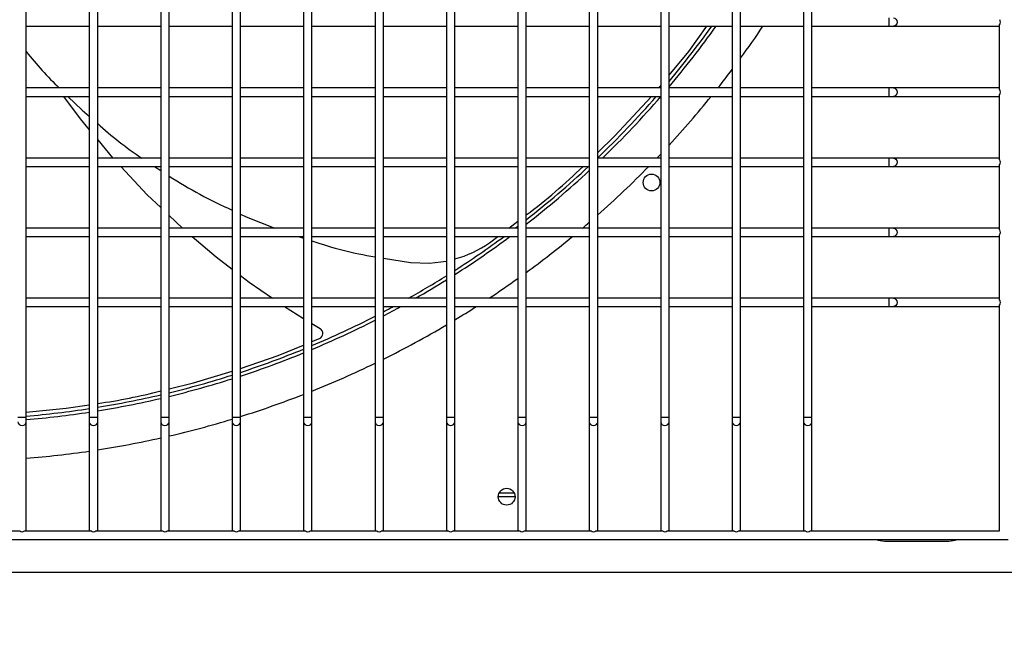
# Model space of a CAD drawing. Extents: x -90708 to 277869, y -117 to 207445.
# Tile 25 of 233: x -85698 to -85346, y 126838 to 127055. Entities that reach past the tile are written whole.
import ezdxf

# ---------------------------------------------------------------- set-up
doc = ezdxf.new("R2010")
doc.units = 0
doc.header["$MEASUREMENT"] = 0
doc.header["$PDMODE"] = 3
doc.header["$PDSIZE"] = 0.005
doc.layers.get('Defpoints').update_dxf_attribs({"linetype": 'CONTINUOUS'})
doc.layers.add('ARQ - EQUIPO CONDENSADORA', color=40, linetype='CONTINUOUS')
doc.layers.add('ARQ-COTAS', color=20, linetype='CONTINUOUS', lineweight=18)
doc.styles.add('ARIAL', font='arial.ttf')
doc.dimstyles.new('COTA-50', dxfattribs={"dimscale": 0, "dimtxt": 50, "dimasz": 50, "dimexe": 25, "dimexo": 50, "dimgap": 0.04, "dimtad": 1, "dimdec": 0, "dimzin": 9, "dimdsep": 46, "dimtxsty": 'ARIAL', "dimcen": 1, "dimdle": 75, "dimclrd": 256, "dimclre": 256, "dimclrt": 2, "dimaunit": 1, "dimadec": 0, "dimazin": 0, "dimtfac": 2, "dimtdec": 0, "dimtmove": 2, "dimatfit": 0, "dimfxl": 0.05, "dimtolj": 1, "dimtzin": 4, "dimarcsym": 0})

# ---------------------------------------------------------------- blocks, each defined once
blk = doc.blocks.new('*D1129')
at = {"layer": 'ARQ-COTAS', "lineweight": -2, "transparency": 16777216}
for p, q in [((-86195.32, 126826.83), (-86195.32, 126667.53)), ((-85245.37, 126826.83), (-85245.37, 126667.53)), ((-85295.37, 126692.53), (-86145.32, 126692.53))]:
    blk.add_line(p, q, dxfattribs=at)
at = {"layer": 'ARQ-COTAS', "transparency": 16777216}
for points in [[(-86145.32, 126700.87), (-86145.32, 126684.2), (-86195.32, 126692.53)], [(-85295.37, 126700.87), (-85295.37, 126684.2), (-85245.37, 126692.53)]]:
    blk.add_solid(points, dxfattribs=at)
at = {"layer": 'Defpoints', "color": 0, "transparency": 16777216}
for p in [(-86195.32, 126876.83), (-85245.37, 126876.83), (-86195.32, 126692.53)]:
    blk.add_point(p, dxfattribs=at)
at = {"layer": 'ARQ-COTAS', "color": 2, "transparency": 16777216, "insert": (-85720.35, 126718.1), "char_height": 50, "attachment_point": 5, "style": 'ARIAL'}
blk.add_mtext('\\A1;950', dxfattribs=at)

msp = doc.modelspace()

# ---------------------------------------------------------------- linework, layer by layer
at = {"layer": 'ARQ - EQUIPO CONDENSADORA', "linetype": 'Continuous'}
for p, q in [((-85695.222, 127054.442), (-85695.222, 127079.442)), ((-85672.722, 127079.442), (-85672.722, 127054.442)), ((-85669.722, 127054.442), (-85669.722, 127079.442)), ((-85647.222, 127079.442), (-85647.222, 127054.442)), ((-85644.222, 127054.442), (-85644.222, 127079.442)), ((-85621.722, 127079.442), (-85621.722, 127054.442)), ((-85618.722, 127054.442), (-85618.722, 127079.442)), ((-85596.222, 127079.442), (-85596.222, 127054.442)), ((-85593.222, 127054.442), (-85593.222, 127079.442)), ((-85570.722, 127079.442), (-85570.722, 127054.442)), ((-85567.722, 127054.442), (-85567.722, 127079.442)), ((-85545.222, 127079.442), (-85545.222, 127054.442)), ((-85542.222, 127054.442), (-85542.222, 127079.442)), ((-85519.722, 127079.442), (-85519.722, 127054.442)), ((-85516.722, 127054.442), (-85516.722, 127079.442)), ((-85494.222, 127079.442), (-85494.222, 127054.442)), ((-85491.222, 127054.442), (-85491.222, 127079.442)), ((-85468.722, 127079.442), (-85468.722, 127054.442)), ((-85465.722, 127054.442), (-85465.722, 127079.442)), ((-85443.222, 127079.442), (-85443.222, 127054.442)), ((-85440.222, 127054.442), (-85440.222, 127079.442)), ((-85417.722, 127079.442), (-85417.722, 127054.442)), ((-85414.722, 127054.442), (-85414.722, 127079.442)), ((-85387.298, 127055.942), (-85387.298, 127052.942)), ((-85695.222, 127029.442), (-85695.222, 127054.442)), ((-85695.222, 127052.942), (-85672.722, 127052.942)), ((-85672.722, 127054.442), (-85672.722, 127029.442)), ((-85669.722, 127029.442), (-85669.722, 127054.442)), ((-85669.722, 127052.942), (-85647.222, 127052.942)), ((-85647.222, 127054.442), (-85647.222, 127029.442)), ((-85644.222, 127029.442), (-85644.222, 127054.442)), ((-85644.222, 127052.942), (-85621.722, 127052.942)), ((-85621.722, 127054.442), (-85621.722, 127029.442)), ((-85618.722, 127029.442), (-85618.722, 127054.442)), ((-85618.722, 127052.942), (-85596.222, 127052.942)), ((-85596.222, 127054.442), (-85596.222, 127029.442)), ((-85593.222, 127029.442), (-85593.222, 127054.442)), ((-85593.222, 127052.942), (-85570.722, 127052.942)), ((-85570.722, 127054.442), (-85570.722, 127029.442)), ((-85567.722, 127029.442), (-85567.722, 127054.442)), ((-85567.722, 127052.942), (-85545.222, 127052.942)), ((-85545.222, 127054.442), (-85545.222, 127029.442)), ((-85542.222, 127029.442), (-85542.222, 127054.442)), ((-85542.222, 127052.942), (-85519.722, 127052.942)), ((-85519.722, 127054.442), (-85519.722, 127029.442)), ((-85516.722, 127029.442), (-85516.722, 127054.442)), ((-85516.722, 127052.942), (-85494.222, 127052.942)), ((-85494.222, 127054.442), (-85494.222, 127029.442)), ((-85491.222, 127029.442), (-85491.222, 127054.442)), ((-85491.222, 127052.942), (-85468.722, 127052.942)), ((-85468.722, 127054.442), (-85468.722, 127029.442)), ((-85465.722, 127029.442), (-85465.722, 127054.442)), ((-85465.722, 127052.942), (-85443.222, 127052.942)), ((-85443.222, 127054.442), (-85443.222, 127029.442)), ((-85440.222, 127029.442), (-85440.222, 127054.442)), ((-85440.222, 127052.942), (-85417.722, 127052.942)), ((-85417.722, 127054.442), (-85417.722, 127029.442)), ((-85414.722, 127029.442), (-85414.722, 127054.442)), ((-85414.722, 127052.942), (-85387.298, 127052.942)), ((-85387.298, 127052.942), (-85385.621, 127052.942)), ((-85385.621, 127052.942), (-85348.222, 127052.942)), ((-85348.222, 127052.942), (-85347.722, 127052.942)), ((-85347.722, 127030.291), (-85347.722, 127053.592)), ((-85469.483, 127030.942), (-85468.722, 127031.865)), ((-85672.722, 127030.942), (-85695.222, 127030.942)), ((-85695.222, 127004.442), (-85695.222, 127029.442)), ((-85695.222, 127027.942), (-85672.722, 127027.942)), ((-85672.722, 127029.442), (-85672.722, 127004.442)), ((-85647.222, 127030.942), (-85669.722, 127030.942)), ((-85669.722, 127004.442), (-85669.722, 127029.442)), ((-85669.722, 127027.942), (-85647.222, 127027.942)), ((-85647.222, 127029.442), (-85647.222, 127004.442)), ((-85621.722, 127030.942), (-85644.222, 127030.942)), ((-85644.222, 127004.442), (-85644.222, 127029.442)), ((-85644.222, 127027.942), (-85621.722, 127027.942)), ((-85621.722, 127029.442), (-85621.722, 127004.442)), ((-85596.222, 127030.942), (-85618.722, 127030.942)), ((-85618.722, 127004.442), (-85618.722, 127029.442)), ((-85618.722, 127027.942), (-85596.222, 127027.942)), ((-85596.222, 127029.442), (-85596.222, 127004.442)), ((-85570.722, 127030.942), (-85593.222, 127030.942)), ((-85593.222, 127004.442), (-85593.222, 127029.442)), ((-85593.222, 127027.942), (-85570.722, 127027.942)), ((-85570.722, 127029.442), (-85570.722, 127004.442)), ((-85545.222, 127030.942), (-85567.722, 127030.942)), ((-85567.722, 127004.442), (-85567.722, 127029.442)), ((-85567.722, 127027.942), (-85545.222, 127027.942)), ((-85545.222, 127029.442), (-85545.222, 127004.442)), ((-85519.722, 127030.942), (-85542.222, 127030.942)), ((-85542.222, 127004.442), (-85542.222, 127029.442)), ((-85542.222, 127027.942), (-85519.722, 127027.942)), ((-85519.722, 127029.442), (-85519.722, 127004.442)), ((-85494.222, 127030.942), (-85516.722, 127030.942)), ((-85516.722, 127004.442), (-85516.722, 127029.442)), ((-85516.722, 127027.942), (-85494.222, 127027.942)), ((-85494.222, 127029.442), (-85494.222, 127004.442)), ((-85468.722, 127030.942), (-85491.222, 127030.942)), ((-85491.222, 127004.442), (-85491.222, 127029.442)), ((-85491.222, 127027.942), (-85468.722, 127027.942)), ((-85468.722, 127029.442), (-85468.722, 127004.442)), ((-85443.222, 127030.942), (-85465.722, 127030.942)), ((-85465.722, 127004.442), (-85465.722, 127029.442)), ((-85465.722, 127027.942), (-85443.222, 127027.942)), ((-85443.222, 127029.442), (-85443.222, 127004.442)), ((-85417.722, 127030.942), (-85440.222, 127030.942)), ((-85440.222, 127004.442), (-85440.222, 127029.442)), ((-85440.222, 127027.942), (-85417.722, 127027.942)), ((-85417.722, 127029.442), (-85417.722, 127004.442)), ((-85387.298, 127030.942), (-85414.722, 127030.942)), ((-85414.722, 127004.442), (-85414.722, 127029.442)), ((-85414.722, 127027.942), (-85387.298, 127027.942)), ((-85385.621, 127030.942), (-85387.298, 127030.942)), ((-85387.298, 127030.942), (-85387.298, 127027.942)), ((-85387.298, 127027.942), (-85385.621, 127027.942)), ((-85348.222, 127030.942), (-85385.621, 127030.942)), ((-85385.621, 127027.942), (-85348.222, 127027.942)), ((-85347.722, 127030.942), (-85348.222, 127030.942)), ((-85348.222, 127027.942), (-85347.722, 127027.942)), ((-85347.722, 127005.291), (-85347.722, 127028.592)), ((-85672.722, 127005.942), (-85695.222, 127005.942)), ((-85695.222, 126979.442), (-85695.222, 127004.442)), ((-85695.222, 127002.942), (-85672.722, 127002.942)), ((-85672.722, 127004.442), (-85672.722, 126979.442)), ((-85647.222, 127005.942), (-85669.722, 127005.942)), ((-85669.722, 126979.442), (-85669.722, 127004.442)), ((-85669.722, 127002.942), (-85647.222, 127002.942)), ((-85649.394, 127002.942), (-85647.222, 127001.51)), ((-85647.222, 127004.442), (-85647.222, 126979.442)), ((-85621.722, 127005.942), (-85644.222, 127005.942)), ((-85644.222, 126979.442), (-85644.222, 127004.442)), ((-85644.222, 127002.942), (-85621.722, 127002.942)), ((-85621.722, 127004.442), (-85621.722, 126979.442)), ((-85596.222, 127005.942), (-85618.722, 127005.942)), ((-85618.722, 126979.442), (-85618.722, 127004.442)), ((-85618.722, 127002.942), (-85596.222, 127002.942)), ((-85596.222, 127004.442), (-85596.222, 126979.442)), ((-85570.722, 127005.942), (-85593.222, 127005.942)), ((-85593.222, 126979.442), (-85593.222, 127004.442)), ((-85593.222, 127002.942), (-85570.722, 127002.942)), ((-85570.722, 127004.442), (-85570.722, 126979.442)), ((-85545.222, 127005.942), (-85567.722, 127005.942)), ((-85567.722, 126979.442), (-85567.722, 127004.442)), ((-85567.722, 127002.942), (-85545.222, 127002.942)), ((-85545.222, 127004.442), (-85545.222, 126979.442)), ((-85519.722, 127005.942), (-85542.222, 127005.942)), ((-85542.222, 126979.442), (-85542.222, 127004.442)), ((-85542.222, 127002.942), (-85519.722, 127002.942)), ((-85519.722, 127004.442), (-85519.722, 126979.442)), ((-85494.222, 127005.942), (-85516.722, 127005.942)), ((-85516.722, 126979.442), (-85516.722, 127004.442)), ((-85516.722, 127002.942), (-85494.222, 127002.942)), ((-85494.222, 127004.442), (-85494.222, 126979.442)), ((-85468.722, 127005.942), (-85491.222, 127005.942)), ((-85491.222, 126979.442), (-85491.222, 127004.442)), ((-85491.222, 127002.942), (-85468.722, 127002.942)), ((-85468.722, 127004.442), (-85468.722, 126979.442)), ((-85443.222, 127005.942), (-85465.722, 127005.942)), ((-85465.722, 126979.442), (-85465.722, 127004.442)), ((-85465.722, 127002.942), (-85443.222, 127002.942)), ((-85443.222, 127004.442), (-85443.222, 126979.442)), ((-85417.722, 127005.942), (-85440.222, 127005.942)), ((-85440.222, 126979.442), (-85440.222, 127004.442)), ((-85440.222, 127002.942), (-85417.722, 127002.942)), ((-85417.722, 127004.442), (-85417.722, 126979.442)), ((-85387.298, 127005.942), (-85414.722, 127005.942)), ((-85414.722, 126979.442), (-85414.722, 127004.442)), ((-85414.722, 127002.942), (-85387.298, 127002.942)), ((-85385.621, 127005.942), (-85387.298, 127005.942)), ((-85387.298, 127005.942), (-85387.298, 127002.942)), ((-85387.298, 127002.942), (-85385.621, 127002.942)), ((-85348.222, 127005.942), (-85385.621, 127005.942)), ((-85385.621, 127002.942), (-85348.222, 127002.942)), ((-85347.722, 127005.942), (-85348.222, 127005.942)), ((-85348.222, 127002.942), (-85347.722, 127002.942)), ((-85347.722, 126980.291), (-85347.722, 127003.592)), ((-85644.222, 126985.451), (-85639.454, 126980.942)), ((-85522.952, 126980.942), (-85519.722, 126983.379)), ((-85672.722, 126980.942), (-85695.222, 126980.942)), ((-85695.222, 126954.442), (-85695.222, 126979.442)), ((-85672.722, 126979.442), (-85672.722, 126954.442)), ((-85647.222, 126980.942), (-85669.722, 126980.942)), ((-85669.722, 126954.442), (-85669.722, 126979.442)), ((-85647.222, 126979.442), (-85647.222, 126954.442)), ((-85621.722, 126980.942), (-85644.222, 126980.942)), ((-85644.222, 126954.442), (-85644.222, 126979.442)), ((-85621.722, 126979.442), (-85621.722, 126954.442)), ((-85596.222, 126980.942), (-85618.722, 126980.942)), ((-85618.722, 126954.442), (-85618.722, 126979.442)), ((-85596.222, 126979.442), (-85596.222, 126954.442)), ((-85570.722, 126980.942), (-85593.222, 126980.942)), ((-85593.222, 126954.442), (-85593.222, 126979.442)), ((-85570.722, 126979.442), (-85570.722, 126954.442)), ((-85545.222, 126980.942), (-85567.722, 126980.942)), ((-85567.722, 126954.442), (-85567.722, 126979.442)), ((-85545.222, 126979.442), (-85545.222, 126954.442)), ((-85519.722, 126980.942), (-85542.222, 126980.942)), ((-85542.222, 126954.442), (-85542.222, 126979.442)), ((-85519.722, 126979.442), (-85519.722, 126954.442)), ((-85494.222, 126980.942), (-85516.722, 126980.942)), ((-85516.722, 126954.442), (-85516.722, 126979.442)), ((-85494.222, 126979.442), (-85494.222, 126954.442)), ((-85468.722, 126980.942), (-85491.222, 126980.942)), ((-85491.222, 126954.442), (-85491.222, 126979.442)), ((-85468.722, 126979.442), (-85468.722, 126954.442)), ((-85443.222, 126980.942), (-85465.722, 126980.942)), ((-85465.722, 126954.442), (-85465.722, 126979.442)), ((-85443.222, 126979.442), (-85443.222, 126954.442)), ((-85417.722, 126980.942), (-85440.222, 126980.942)), ((-85440.222, 126954.442), (-85440.222, 126979.442)), ((-85417.722, 126979.442), (-85417.722, 126954.442)), ((-85387.298, 126980.942), (-85414.722, 126980.942)), ((-85414.722, 126954.442), (-85414.722, 126979.442)), ((-85385.621, 126980.942), (-85387.298, 126980.942)), ((-85387.298, 126980.942), (-85387.298, 126977.942)), ((-85348.222, 126980.942), (-85385.621, 126980.942)), ((-85347.722, 126980.942), (-85348.222, 126980.942)), ((-85347.722, 126955.291), (-85347.722, 126978.592)), ((-85695.222, 126977.942), (-85672.722, 126977.942)), ((-85669.722, 126977.942), (-85647.222, 126977.942)), ((-85644.222, 126977.942), (-85621.722, 126977.942)), ((-85618.722, 126977.942), (-85596.222, 126977.942)), ((-85598.061, 126977.942), (-85596.222, 126977.371)), ((-85593.222, 126977.942), (-85570.722, 126977.942)), ((-85567.722, 126977.942), (-85545.222, 126977.942)), ((-85542.222, 126977.942), (-85519.722, 126977.942)), ((-85529.824, 126975.758), (-85526.929, 126977.942)), ((-85516.722, 126977.942), (-85494.222, 126977.942)), ((-85491.222, 126977.942), (-85468.722, 126977.942)), ((-85465.722, 126977.942), (-85443.222, 126977.942)), ((-85440.222, 126977.942), (-85417.722, 126977.942)), ((-85414.722, 126977.942), (-85387.298, 126977.942)), ((-85387.298, 126977.942), (-85385.621, 126977.942)), ((-85385.621, 126977.942), (-85348.222, 126977.942)), ((-85348.222, 126977.942), (-85347.722, 126977.942)), ((-85567.722, 126970.248), (-85558.096, 126968.706)), ((-85672.722, 126955.942), (-85695.222, 126955.942)), ((-85695.222, 126913.492), (-85695.222, 126954.442)), ((-85672.722, 126954.442), (-85672.722, 126913.492)), ((-85647.222, 126955.942), (-85669.722, 126955.942)), ((-85669.722, 126913.492), (-85669.722, 126954.442)), ((-85647.222, 126954.442), (-85647.222, 126913.492)), ((-85621.722, 126955.942), (-85644.222, 126955.942)), ((-85644.222, 126913.492), (-85644.222, 126954.442)), ((-85621.722, 126954.442), (-85621.722, 126913.492)), ((-85596.222, 126955.942), (-85618.722, 126955.942)), ((-85618.722, 126913.492), (-85618.722, 126954.442)), ((-85596.222, 126954.442), (-85596.222, 126913.492)), ((-85570.722, 126955.942), (-85593.222, 126955.942)), ((-85593.222, 126913.492), (-85593.222, 126954.442)), ((-85570.722, 126954.442), (-85570.722, 126913.492)), ((-85545.222, 126955.942), (-85567.722, 126955.942)), ((-85567.722, 126913.492), (-85567.722, 126954.442)), ((-85545.222, 126954.442), (-85545.222, 126913.492)), ((-85519.722, 126955.942), (-85542.222, 126955.942)), ((-85542.222, 126913.492), (-85542.222, 126954.442)), ((-85519.722, 126954.442), (-85519.722, 126913.492)), ((-85494.222, 126955.942), (-85516.722, 126955.942)), ((-85516.722, 126913.492), (-85516.722, 126954.442)), ((-85494.222, 126954.442), (-85494.222, 126913.492)), ((-85468.722, 126955.942), (-85491.222, 126955.942)), ((-85491.222, 126913.492), (-85491.222, 126954.442)), ((-85468.722, 126954.442), (-85468.722, 126913.492)), ((-85443.222, 126955.942), (-85465.722, 126955.942)), ((-85465.722, 126913.492), (-85465.722, 126954.442)), ((-85443.222, 126954.442), (-85443.222, 126913.492)), ((-85417.722, 126955.942), (-85440.222, 126955.942)), ((-85440.222, 126913.492), (-85440.222, 126954.442)), ((-85417.722, 126954.442), (-85417.722, 126913.492)), ((-85387.298, 126955.942), (-85414.722, 126955.942)), ((-85414.722, 126913.492), (-85414.722, 126954.442)), ((-85385.621, 126955.942), (-85387.298, 126955.942)), ((-85387.298, 126955.942), (-85387.298, 126952.942)), ((-85348.222, 126955.942), (-85385.621, 126955.942)), ((-85347.722, 126955.942), (-85348.222, 126955.942)), ((-85695.222, 126952.942), (-85672.722, 126952.942)), ((-85669.722, 126952.942), (-85647.222, 126952.942)), ((-85644.222, 126952.942), (-85621.722, 126952.942)), ((-85618.722, 126952.942), (-85596.222, 126952.942)), ((-85602.992, 126952.942), (-85596.222, 126948.749)), ((-85593.222, 126952.942), (-85570.722, 126952.942)), ((-85567.722, 126952.942), (-85545.222, 126952.942)), ((-85542.222, 126952.942), (-85519.722, 126952.942)), ((-85516.722, 126952.942), (-85494.222, 126952.942)), ((-85491.222, 126952.942), (-85468.722, 126952.942)), ((-85465.722, 126952.942), (-85443.222, 126952.942)), ((-85440.222, 126952.942), (-85417.722, 126952.942)), ((-85414.722, 126952.942), (-85387.298, 126952.942)), ((-85387.298, 126952.942), (-85385.621, 126952.942)), ((-85385.621, 126952.942), (-85348.222, 126952.942)), ((-85348.222, 126952.942), (-85347.722, 126952.942)), ((-85347.722, 126872.942), (-85347.722, 126953.592)), ((-85593.222, 126946.892), (-85590.34, 126945.107)), ((-85593.222, 126940.465), (-85590.555, 126941.545)), ((-85698.222, 126913.492), (-85696.722, 126913.492)), ((-85696.722, 126913.492), (-85695.222, 126913.492)), ((-85695.222, 126911.815), (-85695.222, 126913.492)), ((-85695.222, 126873.442), (-85695.222, 126911.815)), ((-85672.722, 126913.492), (-85672.722, 126911.815)), ((-85672.722, 126913.492), (-85671.222, 126913.492)), ((-85672.722, 126911.815), (-85672.722, 126873.442)), ((-85671.222, 126913.492), (-85669.722, 126913.492)), ((-85669.722, 126911.815), (-85669.722, 126913.492)), ((-85669.722, 126873.442), (-85669.722, 126911.815)), ((-85647.222, 126913.492), (-85647.222, 126911.815)), ((-85647.222, 126913.492), (-85645.722, 126913.492)), ((-85647.222, 126911.815), (-85647.222, 126873.442)), ((-85645.722, 126913.492), (-85644.222, 126913.492)), ((-85644.222, 126911.815), (-85644.222, 126913.492)), ((-85644.222, 126873.442), (-85644.222, 126911.815)), ((-85621.722, 126913.492), (-85621.722, 126911.815)), ((-85621.722, 126913.492), (-85620.222, 126913.492)), ((-85621.722, 126911.815), (-85621.722, 126873.442)), ((-85620.222, 126913.492), (-85618.722, 126913.492)), ((-85618.722, 126911.815), (-85618.722, 126913.492)), ((-85618.722, 126873.442), (-85618.722, 126911.815)), ((-85596.222, 126913.492), (-85596.222, 126911.815)), ((-85596.222, 126913.492), (-85594.722, 126913.492)), ((-85596.222, 126911.815), (-85596.222, 126873.442)), ((-85594.722, 126913.492), (-85593.222, 126913.492)), ((-85593.222, 126911.815), (-85593.222, 126913.492)), ((-85593.222, 126873.442), (-85593.222, 126911.815)), ((-85570.722, 126913.492), (-85570.722, 126911.815)), ((-85570.722, 126913.492), (-85569.222, 126913.492)), ((-85570.722, 126911.815), (-85570.722, 126873.442)), ((-85569.222, 126913.492), (-85567.722, 126913.492)), ((-85567.722, 126911.815), (-85567.722, 126913.492)), ((-85567.722, 126873.442), (-85567.722, 126911.815)), ((-85545.222, 126913.492), (-85545.222, 126911.815)), ((-85545.222, 126913.492), (-85543.722, 126913.492)), ((-85545.222, 126911.815), (-85545.222, 126873.442)), ((-85543.722, 126913.492), (-85542.222, 126913.492)), ((-85542.222, 126911.815), (-85542.222, 126913.492)), ((-85542.222, 126873.442), (-85542.222, 126911.815)), ((-85519.722, 126913.492), (-85519.722, 126911.815)), ((-85519.722, 126913.492), (-85518.222, 126913.492)), ((-85519.722, 126911.815), (-85519.722, 126873.442)), ((-85518.222, 126913.492), (-85516.722, 126913.492)), ((-85516.722, 126911.815), (-85516.722, 126913.492)), ((-85516.722, 126873.442), (-85516.722, 126911.815)), ((-85494.222, 126913.492), (-85494.222, 126911.815)), ((-85494.222, 126913.492), (-85492.722, 126913.492)), ((-85494.222, 126911.815), (-85494.222, 126873.442)), ((-85492.722, 126913.492), (-85491.222, 126913.492)), ((-85491.222, 126911.815), (-85491.222, 126913.492)), ((-85491.222, 126873.442), (-85491.222, 126911.815)), ((-85468.722, 126913.492), (-85468.722, 126911.815)), ((-85468.722, 126913.492), (-85467.222, 126913.492)), ((-85468.722, 126911.815), (-85468.722, 126873.442)), ((-85467.222, 126913.492), (-85465.722, 126913.492)), ((-85465.722, 126911.815), (-85465.722, 126913.492)), ((-85465.722, 126873.442), (-85465.722, 126911.815)), ((-85443.222, 126913.492), (-85443.222, 126911.815)), ((-85443.222, 126913.492), (-85441.722, 126913.492)), ((-85443.222, 126911.815), (-85443.222, 126873.442)), ((-85441.722, 126913.492), (-85440.222, 126913.492)), ((-85440.222, 126911.815), (-85440.222, 126913.492)), ((-85440.222, 126873.442), (-85440.222, 126911.815)), ((-85417.722, 126913.492), (-85417.722, 126911.815)), ((-85417.722, 126913.492), (-85416.222, 126913.492)), ((-85417.722, 126911.815), (-85417.722, 126873.442)), ((-85416.222, 126913.492), (-85414.722, 126913.492)), ((-85414.722, 126911.815), (-85414.722, 126913.492)), ((-85414.722, 126873.442), (-85414.722, 126911.815)), ((-85526.72, 126885.232), (-85520.722, 126885.232)), ((-85526.405, 126886.483), (-85521.037, 126886.483)), ((-85721.373, 126872.942), (-85697.572, 126872.942)), ((-85695.873, 126872.942), (-85672.072, 126872.942)), ((-85695.222, 126872.942), (-85695.222, 126873.442)), ((-85672.722, 126873.442), (-85672.722, 126872.942)), ((-85670.373, 126872.942), (-85646.572, 126872.942)), ((-85669.722, 126872.942), (-85669.722, 126873.442)), ((-85647.222, 126873.442), (-85647.222, 126872.942)), ((-85644.873, 126872.942), (-85621.072, 126872.942)), ((-85644.222, 126872.942), (-85644.222, 126873.442)), ((-85621.722, 126873.442), (-85621.722, 126872.942)), ((-85619.373, 126872.942), (-85595.572, 126872.942)), ((-85618.722, 126872.942), (-85618.722, 126873.442)), ((-85596.222, 126873.442), (-85596.222, 126872.942)), ((-85593.873, 126872.942), (-85570.072, 126872.942)), ((-85593.222, 126872.942), (-85593.222, 126873.442)), ((-85570.722, 126873.442), (-85570.722, 126872.942)), ((-85568.373, 126872.942), (-85544.572, 126872.942)), ((-85567.722, 126872.942), (-85567.722, 126873.442)), ((-85545.222, 126873.442), (-85545.222, 126872.942)), ((-85542.873, 126872.942), (-85519.072, 126872.942)), ((-85542.222, 126872.942), (-85542.222, 126873.442)), ((-85519.722, 126873.442), (-85519.722, 126872.942)), ((-85517.373, 126872.942), (-85493.572, 126872.942)), ((-85516.722, 126872.942), (-85516.722, 126873.442)), ((-85494.222, 126873.442), (-85494.222, 126872.942)), ((-85491.873, 126872.942), (-85468.072, 126872.942)), ((-85491.222, 126872.942), (-85491.222, 126873.442)), ((-85468.722, 126873.442), (-85468.722, 126872.942)), ((-85466.373, 126872.942), (-85442.572, 126872.942)), ((-85465.722, 126872.942), (-85465.722, 126873.442)), ((-85443.222, 126873.442), (-85443.222, 126872.942)), ((-85440.873, 126872.942), (-85417.072, 126872.942)), ((-85440.222, 126872.942), (-85440.222, 126873.442)), ((-85417.722, 126873.442), (-85417.722, 126872.942)), ((-85415.373, 126872.942), (-85347.722, 126872.942)), ((-85414.722, 126872.942), (-85414.722, 126873.442)), ((-86100.722, 126869.942), (-85344.722, 126869.942)), ((-85388.821, 126869.33), (-85365.821, 126869.33)), ((-86324.321, 126858.28), (-85122.221, 126858.28))]:
    msp.add_line(p, q, dxfattribs=at)
at = {"layer": 'ARQ - EQUIPO CONDENSADORA', "linetype": 'Continuous', "flags": 128}
for points in [[(-85385.621, 127055.942), (-85385.14, 127055.828), (-85384.731, 127055.503), (-85384.459, 127055.016), (-85384.363, 127054.442), (-85384.459, 127053.868), (-85384.731, 127053.381), (-85385.14, 127053.056), (-85385.621, 127052.942)], [(-85465.722, 127035.505), (-85458.747, 127043.969), (-85452.241, 127052.942)], [(-85681.88, 127027.942), (-85675.963, 127019.915), (-85672.722, 127016.02)], [(-85680.35, 127027.942), (-85675.272, 127023.016), (-85672.722, 127020.837)], [(-85491.222, 127007.955), (-85485.191, 127013.721), (-85471.961, 127027.942)], [(-85385.621, 127030.942), (-85385.14, 127030.828), (-85384.731, 127030.503), (-85384.459, 127030.016), (-85384.363, 127029.442), (-85384.459, 127028.868), (-85384.731, 127028.381), (-85385.14, 127028.056), (-85385.621, 127027.942)], [(-85669.722, 127012.415), (-85664.403, 127006.023), (-85664.327, 127005.942)], [(-85661.511, 127002.942), (-85652.007, 126992.813), (-85647.222, 126988.288)], [(-85385.621, 127005.942), (-85385.14, 127005.828), (-85384.731, 127005.503), (-85384.459, 127005.016), (-85384.363, 127004.442), (-85384.459, 127003.868), (-85384.731, 127003.381), (-85385.14, 127003.056), (-85385.621, 127002.942)], [(-85618.722, 126985.941), (-85616.75, 126984.989), (-85606.467, 126980.942)], [(-85385.621, 126980.942), (-85385.14, 126980.828), (-85384.731, 126980.503), (-85384.459, 126980.016), (-85384.363, 126979.442), (-85384.459, 126978.868), (-85384.731, 126978.381), (-85385.14, 126978.056), (-85385.621, 126977.942)], [(-85635.985, 126977.942), (-85627.463, 126970.721), (-85621.722, 126966.322)], [(-85558.096, 126968.706), (-85551.28, 126968.413), (-85545.222, 126969.198)], [(-85618.722, 126964.024), (-85615.615, 126961.643), (-85607.358, 126955.942)], [(-85385.621, 126955.942), (-85385.14, 126955.828), (-85384.731, 126955.503), (-85384.459, 126955.016), (-85384.363, 126954.442), (-85384.459, 126953.868), (-85384.731, 126953.381), (-85385.14, 126953.056), (-85385.621, 126952.942)], [(-85618.722, 126930.859), (-85605.296, 126935.572), (-85596.222, 126939.249)], [(-85644.222, 126923.601), (-85635.479, 126925.772), (-85621.722, 126929.881)], [(-85695.222, 126915.294), (-85680.993, 126916.677), (-85672.722, 126917.936)], [(-85698.222, 126911.815), (-85698.108, 126911.333), (-85697.783, 126910.925), (-85697.296, 126910.653), (-85696.722, 126910.557)], [(-85696.722, 126910.557), (-85696.148, 126910.653), (-85695.661, 126910.925), (-85695.336, 126911.333), (-85695.222, 126911.815)], [(-85672.722, 126911.815), (-85672.608, 126911.333), (-85672.283, 126910.925), (-85671.796, 126910.653), (-85671.222, 126910.557)], [(-85671.222, 126910.557), (-85670.648, 126910.653), (-85670.161, 126910.925), (-85669.836, 126911.333), (-85669.722, 126911.815)], [(-85647.222, 126911.815), (-85647.108, 126911.333), (-85646.783, 126910.925), (-85646.296, 126910.653), (-85645.722, 126910.557)], [(-85645.722, 126910.557), (-85645.148, 126910.653), (-85644.661, 126910.925), (-85644.336, 126911.333), (-85644.222, 126911.815)], [(-85621.722, 126911.815), (-85621.608, 126911.333), (-85621.283, 126910.925), (-85620.796, 126910.653), (-85620.222, 126910.557)], [(-85620.222, 126910.557), (-85619.648, 126910.653), (-85619.161, 126910.925), (-85618.836, 126911.333), (-85618.722, 126911.815)], [(-85596.222, 126911.815), (-85596.108, 126911.333), (-85595.783, 126910.925), (-85595.296, 126910.653), (-85594.722, 126910.557)], [(-85594.722, 126910.557), (-85594.148, 126910.653), (-85593.661, 126910.925), (-85593.336, 126911.333), (-85593.222, 126911.815)], [(-85570.722, 126911.815), (-85570.608, 126911.333), (-85570.283, 126910.925), (-85569.796, 126910.653), (-85569.222, 126910.557)], [(-85569.222, 126910.557), (-85568.648, 126910.653), (-85568.161, 126910.925), (-85567.836, 126911.333), (-85567.722, 126911.815)], [(-85545.222, 126911.815), (-85545.108, 126911.333), (-85544.783, 126910.925), (-85544.296, 126910.653), (-85543.722, 126910.557)], [(-85543.722, 126910.557), (-85543.148, 126910.653), (-85542.661, 126910.925), (-85542.336, 126911.333), (-85542.222, 126911.815)], [(-85519.722, 126911.815), (-85519.608, 126911.333), (-85519.283, 126910.925), (-85518.796, 126910.653), (-85518.222, 126910.557)], [(-85518.222, 126910.557), (-85517.648, 126910.653), (-85517.161, 126910.925), (-85516.836, 126911.333), (-85516.722, 126911.815)], [(-85494.222, 126911.815), (-85494.108, 126911.333), (-85493.783, 126910.925), (-85493.296, 126910.653), (-85492.722, 126910.557)], [(-85492.722, 126910.557), (-85492.148, 126910.653), (-85491.661, 126910.925), (-85491.336, 126911.333), (-85491.222, 126911.815)], [(-85468.722, 126911.815), (-85468.608, 126911.333), (-85468.283, 126910.925), (-85467.796, 126910.653), (-85467.222, 126910.557)], [(-85467.222, 126910.557), (-85466.648, 126910.653), (-85466.161, 126910.925), (-85465.836, 126911.333), (-85465.722, 126911.815)], [(-85443.222, 126911.815), (-85443.108, 126911.333), (-85442.783, 126910.925), (-85442.296, 126910.653), (-85441.722, 126910.557)], [(-85441.722, 126910.557), (-85441.148, 126910.653), (-85440.661, 126910.925), (-85440.336, 126911.333), (-85440.222, 126911.815)], [(-85417.722, 126911.815), (-85417.608, 126911.333), (-85417.283, 126910.925), (-85416.796, 126910.653), (-85416.222, 126910.557)], [(-85416.222, 126910.557), (-85415.648, 126910.653), (-85415.161, 126910.925), (-85414.836, 126911.333), (-85414.722, 126911.815)]]:
    msp.add_lwpolyline(points, dxfattribs=at)
at = {"layer": 'ARQ - EQUIPO CONDENSADORA', "linetype": 'Continuous'}
for centre in [(-85471.991, 126997.211), (-85523.721, 126885.143)]:
    msp.add_circle(centre, 3, dxfattribs=at)
for centre, radius, start, end in [((-85723.721, 127248.941), 337.5, 319.85733, 324.49755), ((-85723.721, 127248.941), 336.25, 320.11055, 324.34546), ((-85723.721, 127248.941), 351.25, 323.81497, 326.08211), ((-85348.266, 127053.566), 0.625, 274.07139, 330.5065), ((-85348.712, 127054.442), 1.305, 319.37511, 40.62489), ((-85598.379, 127120.127), 123.247, 218.20868, 226.35505), ((-85723.721, 127248.941), 351.25, 321.63728, 322.99411), ((-85723.721, 127248.941), 336.25, 313.72434, 318.90982), ((-85723.721, 127248.941), 337.5, 313.94576, 319.09461), ((-85723.721, 127248.941), 351.25, 317.2664, 321.01045), ((-85348.266, 127030.318), 0.625, 29.4935, 85.92861), ((-85348.266, 127028.566), 0.625, 274.07139, 330.5065), ((-85348.712, 127029.442), 1.305, 319.37511, 40.62489), ((-85586.459, 127108.546), 122.808, 227.31305, 236.66635), ((-85723.721, 127248.941), 351.25, 316.22628, 316.55008), ((-85636.711, 127146.652), 200.803, 306.69443, 314.30107), ((-85723.721, 127248.941), 336.25, 307.99629, 312.97968), ((-85723.721, 127248.941), 351.25, 311.44638, 315.54467), ((-85348.266, 127005.318), 0.625, 29.49351, 85.92861), ((-85348.266, 127003.566), 0.625, 274.07139, 330.5065), ((-85348.712, 127004.442), 1.305, 319.37511, 40.62489), ((-85554.012, 127139.784), 166.759, 237.25102, 246.04406), ((-85723.721, 127248.941), 337.5, 307.8307, 312.84341), ((-85723.721, 127248.941), 351.25, 310.27181, 310.79677), ((-85723.721, 127248.941), 336.25, 307.15324, 307.35044), ((-85348.266, 126980.318), 0.625, 29.4935, 85.92861), ((-85348.712, 126979.442), 1.305, 319.37511, 40.62489), ((-85550.647, 127097.014), 127.871, 250.55169, 260.96731), ((-85723.721, 127248.941), 337.5, 302.53229, 306.5863), ((-85723.721, 127248.941), 336.25, 302.66825, 306.29838), ((-85551.611, 127006.305), 37.521, 284.49132, 305.49754), ((-85723.721, 127248.941), 351.25, 306.10884, 309.50875), ((-85348.266, 126978.566), 0.625, 274.07139, 330.5065), ((-85723.721, 127248.941), 336.25, 299.38147, 302.06304), ((-85723.721, 127248.941), 337.5, 299.75619, 301.93021), ((-85723.721, 127248.941), 351.25, 303.47144, 305.50543), ((-85348.266, 126955.318), 0.625, 29.4935, 85.92861), ((-85348.712, 126954.442), 1.305, 319.37511, 40.62489), ((-85723.721, 127248.941), 337.5, 297.53041, 298.71337), ((-85723.721, 127248.941), 336.25, 297.64148, 298.3221), ((-85723.721, 127248.941), 351.25, 301.1127, 302.57347), ((-85348.266, 126953.566), 0.625, 274.07139, 330.5065), ((-85723.721, 127248.941), 336.25, 292.8364, 297.06594), ((-85723.721, 127248.941), 337.5, 292.74706, 296.95756), ((-85591.35, 126943.381), 2, 293.42257, 59.65884), ((-85723.721, 127248.941), 351.25, 296.36739, 300.54282), ((-85723.721, 127248.941), 336.25, 288.19576, 292.28285), ((-85723.721, 127248.941), 337.5, 288.12603, 292.19592), ((-85723.721, 127248.941), 351.25, 291.80985, 295.82248), ((-85723.721, 127248.941), 336.25, 283.67583, 287.65849), ((-85723.721, 127248.941), 337.5, 283.6242, 287.59095), ((-85698.451, 127122.126), 205.749, 278.02662, 284.41773), ((-85723.721, 127248.941), 336.25, 279.24125, 283.1503), ((-85723.721, 127248.941), 337.5, 279.20672, 283.10073), ((-85723.721, 127248.941), 351.25, 287.39332, 291.28372), ((-85723.721, 127248.941), 336.25, 274.86196, 278.72371), ((-85723.721, 127248.941), 337.5, 274.84391, 278.69115), ((-85723.721, 127248.941), 351.25, 283.0812, 286.88122), ((-85723.721, 127248.941), 351.25, 278.84337, 282.57931), ((-85723.721, 127248.941), 351.25, 274.65386, 278.34845), ((-85696.722, 126873.932), 1.305, 229.37511, 310.62489), ((-85695.846, 126873.486), 0.625, 299.4935, 355.92861), ((-85672.098, 126873.486), 0.625, 184.0714, 240.5065), ((-85671.222, 126873.932), 1.305, 229.37511, 310.62489), ((-85670.346, 126873.486), 0.625, 299.4935, 355.92861), ((-85646.598, 126873.486), 0.625, 184.07139, 240.5065), ((-85645.722, 126873.932), 1.305, 229.37511, 310.62489), ((-85644.846, 126873.486), 0.625, 299.4935, 355.9286), ((-85621.098, 126873.486), 0.625, 184.0714, 240.5065), ((-85620.222, 126873.932), 1.305, 229.37511, 310.62489), ((-85619.346, 126873.486), 0.625, 299.4935, 355.9286), ((-85595.598, 126873.486), 0.625, 184.0714, 240.5065), ((-85594.722, 126873.932), 1.305, 229.37511, 310.62489), ((-85593.846, 126873.486), 0.625, 299.4935, 355.92861), ((-85570.098, 126873.486), 0.625, 184.07139, 240.5065), ((-85569.222, 126873.932), 1.305, 229.37511, 310.62489), ((-85568.346, 126873.486), 0.625, 299.4935, 355.9286), ((-85544.598, 126873.486), 0.625, 184.07139, 240.5065), ((-85543.722, 126873.932), 1.305, 229.37511, 310.62489), ((-85542.846, 126873.486), 0.625, 299.4935, 355.92861), ((-85519.098, 126873.486), 0.625, 184.0714, 240.50649), ((-85518.222, 126873.932), 1.305, 229.37511, 310.62489), ((-85517.346, 126873.486), 0.625, 299.4935, 355.92861), ((-85493.598, 126873.486), 0.625, 184.0714, 240.5065), ((-85492.722, 126873.932), 1.305, 229.37511, 310.62489), ((-85491.846, 126873.486), 0.625, 299.4935, 355.92861), ((-85468.098, 126873.486), 0.625, 184.07139, 240.5065), ((-85467.222, 126873.932), 1.305, 229.37511, 310.62489), ((-85466.346, 126873.486), 0.625, 299.4935, 355.9286), ((-85442.598, 126873.486), 0.625, 184.07139, 240.5065), ((-85441.722, 126873.932), 1.305, 229.37511, 310.62489), ((-85440.846, 126873.486), 0.625, 299.4935, 355.92861), ((-85417.098, 126873.486), 0.625, 184.07139, 240.5065), ((-85416.222, 126873.932), 1.305, 229.37511, 310.62489), ((-85415.346, 126873.486), 0.625, 299.4935, 355.9286), ((-85388.821, 126876.83), 7.5, 246.69328, 270), ((-85365.821, 126876.83), 7.5, 270, 293.30672)]:
    msp.add_arc(centre, radius, start, end, dxfattribs=at)

# ---------------------------------------------------------------- dimensions: what is measured, and where the dimension line sits
at = {"layer": 'ARQ-COTAS'}
dim = msp.add_linear_dim(base=(-86195.321, 126692.533), p1=(-85245.37, 126876.83), p2=(-86195.321, 126876.83), angle=180, dimstyle='COTA-50', override={"dimscale": 1}, dxfattribs=at)
dim.commit()
dim.dimension.update_dxf_attribs({"geometry": '*D1129', "text_midpoint": (-85720.346, 126718.101)})

doc.saveas('drawing.dxf')
